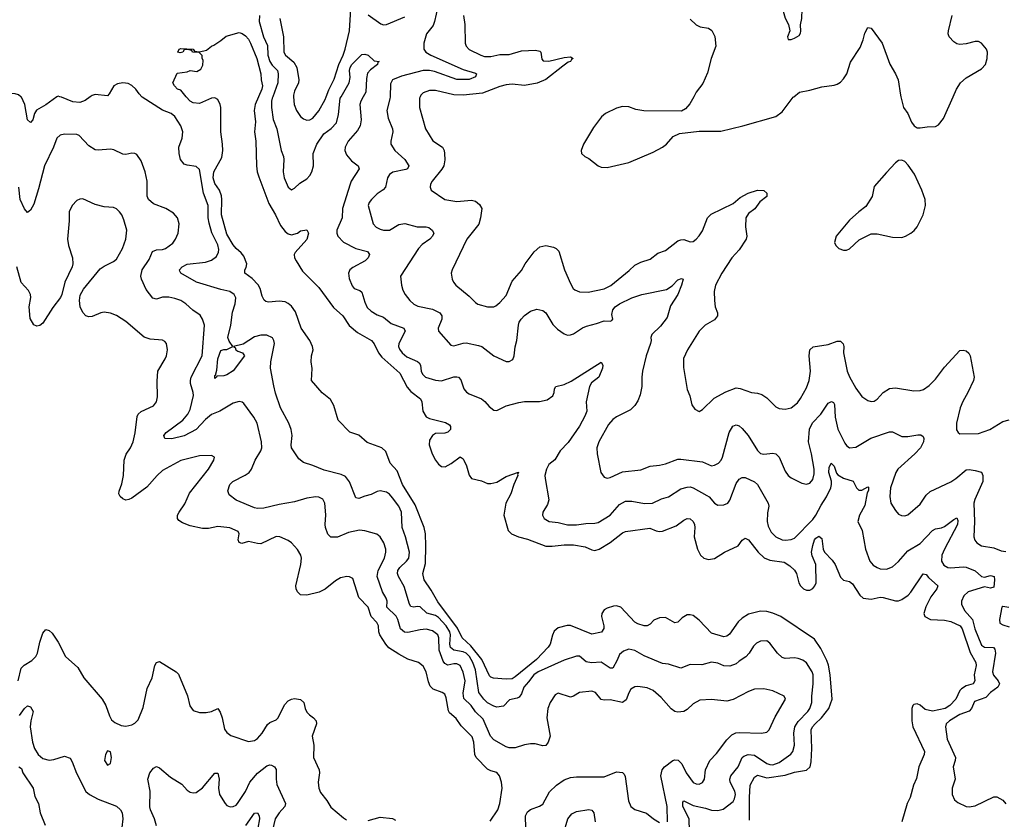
# Model space of a CAD drawing. Header units: inches. Extents: x 2143765 to 2212928, y 878963 to 1017374.
# Tile 116 of 256: x 2201478 to 2207899, y 925287 to 930502. Entities that reach past the tile are written whole.
import ezdxf

# ---------------------------------------------------------------- set-up
doc = ezdxf.new("R2010")
doc.units = ezdxf.units.IN
doc.header["$MEASUREMENT"] = 0
doc.layers.add('C2902', color=7, linetype='Continuous')
doc.layers.add('C2903', color=7, linetype='Continuous')

msp = doc.modelspace()

# ---------------------------------------------------------------- linework, layer by layer
at = {"layer": 'C2902', "color": 5}
for points, elevation in [([(2201721.3, 930000), (2201720.3, 929999.7), (2201650, 929946.3), (2201587.3, 929912.7), (2201574.3, 929890), (2201564.4, 929850), (2201550, 929832), (2201529.9, 929849.9), (2201511.8, 929950), (2201490, 929997.4), (2201486.6, 930000)], 340), ([(2201938.9, 930000), (2201904.7, 929975.3), (2201870, 929963.2), (2201825.5, 929965.5), (2201750, 929996.9), (2201739.6, 930000)], 340), ([(2205847.1, 925210), (2205843.2, 925290), (2205802.8, 925370), (2205801.8, 925398.2), (2205810, 925407.9), (2205870, 925377.2), (2205950, 925360.5), (2205990, 925346.4), (2206030, 925344), (2206066.2, 925353.8), (2206130, 925403.1), (2206138.9, 925421.1), (2206145.4, 925450), (2206142.7, 925470), (2206112.5, 925530), (2206109.9, 925550.1), (2206115.7, 925570), (2206164.1, 925630), (2206190.5, 925689.5), (2206200.6, 925699.4), (2206229.2, 925710.8), (2206270, 925706.3), (2206350, 925650.8), (2206370, 925644.1), (2206390, 925643.5), (2206430, 925657.1), (2206508.1, 925711.9), (2206520.7, 925730), (2206531.5, 925770), (2206527.1, 925850), (2206533.4, 925890), (2206555, 925925), (2206618.3, 925990), (2206631.7, 926010), (2206643.9, 926050), (2206643.7, 926090), (2206653.5, 926170), (2206652.8, 926230), (2206647, 926250), (2206608.5, 926308.5), (2206585.6, 926325.6), (2206555.7, 926335.7), (2206530, 926339.4), (2206470, 926336.8), (2206450, 926342.7), (2206420.4, 926370), (2206370, 926435.6), (2206350, 926451.1), (2206310, 926448.4), (2206284.2, 926435.8), (2206263.5, 926416.5), (2206235.8, 926370), (2206213.8, 926346.2), (2206170, 926318.8), (2206150, 926300.8), (2206110, 926285.8), (2206070, 926288.9), (2206030, 926305), (2205990, 926311.8), (2205926.2, 926293.8), (2205850, 926297.4), (2205790, 926274), (2205710, 926299.1), (2205670, 926304.4), (2205550, 926353.5), (2205490, 926388.1), (2205450, 926395.9), (2205415.8, 926384.2), (2205390, 926362.6), (2205375.3, 926324.7), (2205346.1, 926273.9), (2205330, 926272.4), (2205270, 926312.5), (2205208.1, 926308.1), (2205173.3, 926313.3), (2205130, 926352.2), (2205110, 926352.2), (2205030, 926326), (2204859.7, 926250), (2204830.9, 926230), (2204797.2, 926182.8), (2204767, 926150), (2204750, 926106.3), (2204735.8, 926084.2), (2204722.9, 926077.1), (2204673.1, 926066.9), (2204634.4, 926025.6), (2204590, 926019.4), (2204570, 926025), (2204530, 926046.9), (2204505.4, 926070), (2204473.3, 926113.3), (2204450, 926263.1), (2204433.1, 926310), (2204411.6, 926350), (2204390, 926370.3), (2204370, 926379.9), (2204310, 926391.3), (2204288.6, 926408.6), (2204283.7, 926430), (2204286.8, 926490), (2204283.1, 926510), (2204258.7, 926550), (2204210, 926603.7), (2204190, 926616.9), (2204132.5, 926632.5), (2204090, 926673.8), (2204070, 926675.7), (2204049, 926670), (2204030, 926675.1), (2204020.3, 926690), (2203986.5, 926806.5), (2203947.7, 926870), (2203941.1, 926890), (2203944.5, 926910), (2203957, 926930), (2204001.5, 926970), (2204015.9, 926990), (2204019.9, 927030), (2203993.8, 927130), (2203972.3, 927190), (2203969.2, 927290), (2203949.9, 927330), (2203910, 927382.8), (2203890, 927406.8), (2203870, 927421.1), (2203830, 927429.8), (2203810, 927426.2), (2203770, 927406), (2203730, 927395.6), (2203690, 927378.9), (2203670, 927384.5), (2203629, 927489), (2203602, 927522), (2203575.4, 927535.4), (2203464.4, 927564.4), (2203390, 927595.4), (2203330, 927613.6), (2203298.9, 927638.9), (2203262.9, 927690), (2203251.6, 927710), (2203249.2, 927729.2), (2203255, 927790), (2203249.8, 927830), (2203233.8, 927870), (2203178.5, 927970), (2203146.2, 928066.2), (2203135, 928115), (2203114.9, 928230), (2203116.5, 928270), (2203139.1, 928390), (2203136.3, 928410), (2203127, 928427), (2203090, 928444), (2203050, 928444.5), (2203010, 928433), (2202934.7, 928385.3), (2202872, 928370), (2202883.5, 928363.5), (2202887.7, 928350), (2202900.5, 928340.5), (2202930.4, 928330), (2202944.5, 928310), (2202870, 928212), (2202830, 928186.6), (2202810, 928179), (2202763.6, 928176.4), (2202762, 928170), (2202750, 928162), (2202750, 928182), (2202756.4, 928183.6), (2202764, 928216), (2202770, 928290.6), (2202790, 928344), (2202810, 928351), (2202830, 928350.2), (2202869.2, 928370), (2202845, 928405), (2202834.9, 928430), (2202855.1, 928510), (2202865.9, 928594.1), (2202883.7, 928650), (2202887.2, 928687.2), (2202877.6, 928710), (2202848.9, 928728.9), (2202790, 928741.8), (2202630.5, 928790.5), (2202529.4, 928850), (2202522.6, 928862.6), (2202520.5, 928870), (2202538.3, 928890), (2202570, 928906.8), (2202690, 928921.3), (2202730, 928933.4), (2202762.2, 928957.8), (2202774.9, 928985.1), (2202776.1, 929003.9), (2202770, 929033.6), (2202731.5, 929111.5), (2202714.7, 929174.7), (2202706.9, 929210), (2202707.7, 929290), (2202676.5, 929370), (2202650, 929525.2), (2202630, 929545.6), (2202570, 929553.6), (2202550, 929560.7), (2202528, 929590), (2202517.4, 929630), (2202517.3, 929670), (2202537.7, 929730), (2202541.5, 929770), (2202529.8, 929810), (2202490, 929871.6), (2202467, 929890), (2202410, 929912.7), (2202277.8, 929997.8), (2202275.6, 930000)], 340), ([(2206237.6, 925282.4), (2206237.1, 925430), (2206242.2, 925510), (2206270, 925561.4), (2206290, 925574.1), (2206350, 925557.8), (2206470, 925574.4), (2206530, 925594.8), (2206610, 925608.3), (2206632.3, 925630), (2206638.9, 925661.1), (2206644.4, 925750), (2206640.4, 925870), (2206648.9, 925890), (2206665, 925910), (2206706.9, 925950), (2206755.9, 926010), (2206777.4, 926070), (2206763.2, 926230), (2206752.8, 926292.8), (2206742.7, 926322.7), (2206701.9, 926401.9), (2206662.3, 926462.3), (2206441.7, 926610), (2206390, 926632.4), (2206350, 926642), (2206310, 926644.4), (2206230, 926624.1), (2206190, 926598.9), (2206164.2, 926575.8), (2206106.1, 926493.9), (2206090, 926480.9), (2206070, 926478.2), (2205990, 926502.2), (2205910, 926586.8), (2205870, 926615.9), (2205850, 926621.2), (2205830, 926619.8), (2205797.8, 926602.2), (2205770, 926574), (2205750.4, 926569.6), (2205690, 926604.4), (2205650, 926602), (2205614.1, 926585.9), (2205590, 926560.9), (2205571, 926550), (2205550, 926549.6), (2205510, 926561.1), (2205490, 926574), (2205399.5, 926670), (2205370, 926679.7), (2205350, 926676.3), (2205310, 926664.7), (2205290, 926653.6), (2205274.9, 926630), (2205272.4, 926610), (2205287.6, 926550), (2205287.3, 926532.7), (2205272.5, 926507.5), (2205210, 926495.5), (2205070, 926551.3), (2205049, 926551), (2204990, 926535.8), (2204964.8, 926515.2), (2204952.7, 926487.3), (2204938.6, 926430), (2204924.9, 926410), (2204848, 926330), (2204710, 926216.8), (2204690, 926204.5), (2204650, 926201.5), (2204568, 926208), (2204550, 926214.5), (2204543, 926223), (2204493.1, 926330), (2204419.3, 926419.3), (2204362.8, 926470), (2204333, 926533), (2204205.1, 926705.1), (2204161.9, 926781.9), (2204116.2, 926850), (2204108.1, 926890), (2204124.6, 926955.4), (2204127.2, 927070), (2204124.3, 927150), (2204117.1, 927190), (2204058, 927338), (2203975.3, 927470), (2203939.6, 927559.6), (2203893.3, 927610), (2203867, 927687), (2203839.3, 927710), (2203744.3, 927744.3), (2203690, 927792.4), (2203631.2, 927811.2), (2203556, 927890), (2203526.8, 927986.8), (2203504.5, 928024.5), (2203450, 928069.4), (2203380.5, 928150), (2203386.3, 928226.3), (2203378.4, 928270), (2203381.6, 928310), (2203391.6, 928350), (2203388.2, 928370), (2203370.7, 928410), (2203315, 928490), (2203276.6, 928596.6), (2203250, 928633.6), (2203230, 928651.7), (2203210, 928661.6), (2203170, 928666.6), (2203100.4, 928660.4), (2203084, 928664), (2203072.4, 928672.4), (2203059.3, 928699.3), (2203046.1, 928750), (2203033.4, 928773.4), (2202994.5, 928814.5), (2202946.6, 928850), (2202945.6, 928870), (2202955, 928885), (2202959.8, 928910), (2202939.5, 928959.5), (2202922.7, 928982.7), (2202889.9, 929010), (2202870, 929033.8), (2202830, 929104.2), (2202793.7, 929230), (2202796.7, 929330), (2202793.7, 929353.7), (2202780.8, 929390), (2202750, 929433.3), (2202740.7, 929470), (2202745.3, 929510), (2202795.7, 929604.3), (2202802.8, 929650), (2202801.6, 929690), (2202789.8, 929770), (2202789.5, 929929.5), (2202786, 929950), (2202770, 929982), (2202750, 929993.2), (2202730, 929989.4), (2202650, 929955.6), (2202610, 929959.7), (2202589.7, 929970), (2202564.8, 930000)], 320), ([(2203035.7, 930000), (2203014.7, 929950), (2203007.2, 929910), (2203015.9, 929835.9), (2203009.1, 929770), (2203019.2, 929710), (2203023.2, 929550), (2203028.1, 929510), (2203038, 929478), (2203102.6, 929302.5), (2203146, 929230), (2203179.9, 929159.9), (2203210, 929121.1), (2203230, 929106), (2203250, 929098.4), (2203289.7, 929110.4), (2203310, 929126), (2203350, 929131), (2203360.7, 929110), (2203350, 929069.2), (2203275.1, 928984.9), (2203269, 928970), (2203271.2, 928950), (2203280.6, 928930), (2203322.5, 928862.5), (2203430, 928756.2), (2203524.9, 928624.9), (2203585.8, 928570), (2203627.7, 928507.7), (2203681.5, 928461.5), (2203773.1, 928410), (2203790, 928388.5), (2203819.1, 928330), (2203840.8, 928300.8), (2203957.6, 928197.6), (2204006.2, 928106.2), (2204030, 928078.3), (2204091.2, 928030), (2204100.2, 928010), (2204106.7, 927950), (2204130, 927912.7), (2204150, 927901.1), (2204256, 927876), (2204280.5, 927860.5), (2204287.3, 927850), (2204287.3, 927830), (2204270, 927812.7), (2204250, 927806.6), (2204190, 927803.5), (2204170, 927789.7), (2204150, 927760.9), (2204148.9, 927730), (2204168.9, 927670), (2204189.7, 927629.7), (2204210, 927603.6), (2204230, 927589.1), (2204252.9, 927587.1), (2204292.6, 927607.4), (2204350, 927651), (2204370, 927638), (2204374.8, 927630), (2204392.5, 927592.5), (2204410, 927532), (2204424.7, 927510), (2204490, 927494), (2204530, 927477.3), (2204550, 927476.3), (2204590, 927486.7), (2204650, 927522), (2204730.5, 927550.5), (2204724.7, 927535.3), (2204727.3, 927530), (2204701.1, 927470), (2204681.7, 927410), (2204648.8, 927350), (2204634.9, 927270), (2204663.1, 927170), (2204686.4, 927150), (2204730.4, 927130), (2204790, 927114.8), (2204910, 927069.1), (2204950, 927069.1), (2205030, 927078.3), (2205090, 927077.1), (2205165.4, 927065.4), (2205210, 927043.7), (2205230, 927041.3), (2205256.8, 927050), (2205330, 927092.5), (2205410, 927156.1), (2205430, 927164.5), (2205587.1, 927187.1), (2205630, 927168.9), (2205650, 927164.2), (2205670, 927166), (2205759.3, 927200.7), (2205810, 927239.3), (2205830, 927248.2), (2205850, 927248), (2205870, 927230.5), (2205878.7, 927210), (2205881.7, 927190), (2205875.9, 927130), (2205898.2, 927050), (2205919.1, 927010), (2205940.3, 926990), (2205970, 926980.7), (2206010, 926988.9), (2206073.6, 927030), (2206163, 927070), (2206190, 927108.2), (2206210, 927120.3), (2206230, 927108.9), (2206293, 927030), (2206333.3, 926993.3), (2206370, 926977.2), (2206463.6, 926963.6), (2206500.9, 926940.9), (2206531.4, 926911.4), (2206544.8, 926890), (2206560.1, 926830), (2206570, 926809.3), (2206590, 926789.4), (2206610, 926781.7), (2206630, 926781.8), (2206650, 926792.2), (2206664.2, 926810), (2206672.1, 926830), (2206671.2, 926950), (2206645.7, 927005.7), (2206642.2, 927030), (2206650, 927074), (2206662.2, 927110), (2206670, 927121.7), (2206690, 927134.4), (2206710, 927118), (2206719, 927050), (2206726.4, 927030), (2206777.1, 926977.1), (2206796.9, 926950), (2206830, 926866.4), (2206850, 926846), (2206890, 926838), (2206910, 926822.8), (2206957.2, 926750), (2206979.5, 926730), (2207030, 926723.3), (2207090, 926735), (2207110, 926734.5), (2207190, 926713.1), (2207210, 926713.1), (2207230, 926720.5), (2207271.5, 926748.5), (2207290.4, 926769.6), (2207370, 926888.2), (2207390, 926883.1), (2207403.9, 926863.9), (2207466.4, 926810), (2207459.5, 926790), (2207420.9, 926739.1), (2207386.6, 926673.4), (2207373.5, 926630), (2207380.6, 926610), (2207417.1, 926590), (2207510, 926585.6), (2207550, 926578.2), (2207611.3, 926550), (2207624, 926530), (2207675.5, 926375.5), (2207713.7, 926310), (2207715.3, 926290), (2207702.7, 926230), (2207706.2, 926190), (2207696.5, 926170), (2207650, 926156.9), (2207620.7, 926139.3), (2207610, 926127.9), (2207582.6, 926070), (2207544.6, 926030), (2207513.7, 926010), (2207430, 925991.7), (2207384, 926004), (2207350, 926031.1), (2207330, 926041), (2207310, 926036.4), (2207303.3, 926030), (2207297, 926010), (2207296.6, 925930), (2207302.1, 925890), (2207379.2, 925730), (2207376.8, 925710), (2207342.5, 925630), (2207326.9, 925553.1), (2207306, 925510), (2207284.7, 925430), (2207264.7, 925390), (2207230.3, 925270)], 320), ([(2203128.3, 930000), (2203124.6, 929990), (2203119.6, 929970), (2203120.1, 929930), (2203130.8, 929850.8), (2203155.2, 929790), (2203184.1, 929650), (2203199.3, 929610), (2203202, 929590), (2203196.6, 929510), (2203202.7, 929470), (2203230, 929410.4), (2203250, 929392.2), (2203270, 929403.6), (2203304.4, 929435.6), (2203350, 929464.2), (2203370, 929485.4), (2203383, 929510), (2203394.8, 929550), (2203393.1, 929630), (2203417.2, 929690), (2203462.4, 929757.6), (2203510, 929792.3), (2203543.7, 929830), (2203556.7, 929883.3), (2203569.2, 929990), (2203575.1, 930000)], 340), ([(2203264.8, 930000), (2203269.2, 929950), (2203283.2, 929910), (2203310, 929870.4), (2203330, 929854.9), (2203350, 929847.4), (2203370, 929848.9), (2203390, 929860.3), (2203430, 929907), (2203470, 929982), (2203476.9, 930000)], 360), ([(2203719.1, 930000), (2203702, 929970), (2203695.5, 929950), (2203705, 929850), (2203699.5, 929810), (2203681.1, 929778.9), (2203621, 929710), (2203600.5, 929670), (2203598.5, 929650), (2203610, 929621.7), (2203642.3, 929582.3), (2203686.7, 929550), (2203692.9, 929530), (2203640.9, 929450), (2203633.2, 929430), (2203582.9, 929270), (2203582.4, 929210), (2203546.7, 929130), (2203546.7, 929110), (2203554, 929090), (2203590.8, 929050.8), (2203670, 929010.2), (2203747.3, 928990), (2203760.4, 928970), (2203751.7, 928950), (2203730.4, 928930), (2203650, 928886.3), (2203630.4, 928870), (2203622.4, 928850), (2203626.4, 928813.6), (2203646, 928766), (2203659.1, 928750), (2203695.9, 928735.9), (2203710, 928725.5), (2203730, 928659.1), (2203745.1, 928625.1), (2203770, 928600.8), (2203810, 928576.5), (2203850, 928561.5), (2203901.7, 928521.7), (2203984.4, 928490), (2203992, 928470), (2203950.2, 928390), (2203948.4, 928370), (2203954.2, 928354.2), (2203972.6, 928330), (2204002.8, 928302.8), (2204073.1, 928273.1), (2204083.9, 928263.9), (2204092.2, 928250), (2204096.5, 928210), (2204104.7, 928190), (2204123.7, 928170), (2204190, 928150.2), (2204230, 928147.7), (2204310, 928172.2), (2204330, 928173.8), (2204339.1, 928170), (2204354.5, 928154.5), (2204375.5, 928095.5), (2204392.2, 928072.2), (2204410, 928061.1), (2204490.1, 928030.1), (2204511.9, 928011.9), (2204539.3, 927979.3), (2204570, 927955.5), (2204590, 927953), (2204650, 927984.4), (2204733.8, 928006.2), (2204770, 928012.8), (2204868.5, 928011.5), (2204918, 928022), (2204954.5, 928050), (2204963.6, 928070), (2204966.2, 928093.8), (2204975.3, 928110), (2205030, 928123.8), (2205075.6, 928144.4), (2205270, 928267.7), (2205280.3, 928250), (2205278.5, 928230), (2205254.5, 928170), (2205206.8, 928133.2), (2205194.9, 928110), (2205173.2, 928010), (2205177.1, 927950), (2205164.4, 927915.6), (2205128.4, 927851.6), (2205055.2, 927744.8), (2205003.5, 927690), (2204967.9, 927632.1), (2204930, 927600.9), (2204913.2, 927570), (2204903.9, 927530), (2204905.2, 927510), (2204928.9, 927370), (2204919.7, 927340.3), (2204890.5, 927290), (2204888.7, 927270), (2204899.1, 927250), (2204931.3, 927230), (2204990, 927223.2), (2205050, 927208.4), (2205110, 927208.4), (2205170, 927216.9), (2205230, 927217.8), (2205250, 927223.1), (2205328, 927270), (2205390, 927340.3), (2205430, 927361.1), (2205470, 927361.5), (2205552.8, 927347.2), (2205604, 927350), (2205662.7, 927377.3), (2205710, 927390.3), (2205790, 927442.9), (2205830, 927454), (2205850, 927454.8), (2205870, 927449.3), (2205959.8, 927399.8), (2205974.6, 927390), (2206010, 927348.8), (2206030, 927336), (2206070, 927337.3), (2206095.8, 927350), (2206110, 927368.4), (2206150, 927476.4), (2206170, 927505.7), (2206190, 927516.9), (2206210, 927515.6), (2206269.2, 927489.2), (2206290, 927470.4), (2206359.6, 927350), (2206363.1, 927330), (2206355, 927285), (2206353.4, 927230), (2206359.5, 927199.5), (2206379.8, 927159.8), (2206410, 927130.3), (2206450, 927110.2), (2206472.7, 927107.3), (2206508.7, 927111.3), (2206530, 927120.3), (2206650, 927242.5), (2206670.9, 927270), (2206704.8, 927335.2), (2206740.2, 927390), (2206767.1, 927450), (2206771.4, 927470), (2206771.5, 927491.5), (2206754.9, 927550), (2206758.1, 927581.9), (2206770, 927610.2), (2206790, 927590.3), (2206804.6, 927544.6), (2206813.6, 927533.6), (2206850, 927512.9), (2206913.6, 927493.6), (2206935.8, 927450), (2206950, 927434.4), (2206970, 927433.7), (2207010, 927454.9), (2207012.6, 927452.6), (2207012.5, 927432.5), (2207004.4, 927415.6), (2206990, 927334), (2206954, 927270), (2206944, 927230), (2206972.9, 927170), (2206994, 927050), (2207022.4, 926970), (2207043.8, 926943.8), (2207069.3, 926929.3), (2207090, 926920.8), (2207130, 926917.8), (2207170, 926932.8), (2207210, 926967.9), (2207270, 927039), (2207350, 927085.9), (2207430, 927170.3), (2207450, 927182.3), (2207490, 927189.2), (2207510, 927197.8), (2207570, 927242.9), (2207590, 927252.8), (2207597, 927237), (2207594.9, 927210), (2207508.5, 927048.5), (2207492.1, 927010), (2207489.4, 926970), (2207504, 926943.9), (2207530, 926930.2), (2207550, 926927.9), (2207630, 926934.8), (2207650, 926931.8), (2207708.5, 926908.5), (2207751.4, 926871.4), (2207770, 926866), (2207810, 926876.4), (2207834, 926870), (2207836.1, 926850), (2207830, 926800.4), (2207810, 926795.8), (2207770, 926804.2), (2207663.7, 926770), (2207634.3, 926745.7), (2207620.2, 926710), (2207620.2, 926690), (2207639, 926650), (2207692.8, 926590), (2207707.1, 926530), (2207750, 926422.7), (2207770.1, 926410.1), (2207828.7, 926408.7), (2207837.8, 926397.8), (2207840.7, 926370), (2207822.8, 926250), (2207827.8, 926227.8), (2207858.6, 926190), (2207867.1, 926170), (2207856.1, 926150), (2207810, 926114.5), (2207779.2, 926080.8), (2207705.4, 926054.6), (2207686.2, 926010), (2207670, 925993.2), (2207610, 925971.2), (2207541.1, 925930), (2207520.2, 925910), (2207514.9, 925890), (2207525.5, 925810), (2207580.3, 925690), (2207579.5, 925670), (2207565.2, 925630), (2207577.8, 925550), (2207560.2, 925490), (2207559.5, 925450), (2207574.9, 925414.9), (2207596.5, 925396.5), (2207650, 925370.3), (2207670, 925367.8), (2207710, 925374.9), (2207830, 925434.3), (2207850, 925432.9), (2207890, 925413.1), (2207908.9, 925388.9)], 340), ([(2203893.3, 930000), (2203893, 929987), (2203872.4, 929910), (2203880.7, 929860.7), (2203910.3, 929789.7), (2203912.6, 929770), (2203898.9, 929710), (2203898.7, 929690), (2203924.6, 929650), (2203988.9, 929590), (2204016.5, 929550), (2204008.4, 929530), (2203995.8, 929524.2), (2203912.8, 929507.2), (2203890, 929492.2), (2203876.5, 929470), (2203863.1, 929410), (2203848.3, 929391.7), (2203810, 929366.6), (2203772, 929330), (2203757.4, 929310), (2203750.3, 929290), (2203783.7, 929170), (2203803, 929150), (2203830, 929135.3), (2203850, 929129.3), (2203890, 929130.2), (2203950, 929166.5), (2203990, 929173.5), (2204070, 929152), (2204130, 929151.3), (2204146.5, 929146.5), (2204168.2, 929130), (2204178, 929110), (2204170.5, 929090), (2204152.4, 929070), (2204103.4, 929036.7), (2204078.5, 929010), (2203962, 928830), (2203967.4, 928770), (2203977.3, 928737.3), (2203992, 928710), (2204023.1, 928670), (2204047.6, 928647.6), (2204073.8, 928633.8), (2204170, 928613.7), (2204218.5, 928590), (2204231, 928570), (2204230.2, 928550), (2204207.7, 928490), (2204210.3, 928470.3), (2204290, 928379.5), (2204310, 928374.6), (2204370, 928392.9), (2204390, 928394.6), (2204470, 928378), (2204492.7, 928370), (2204570, 928310.4), (2204650, 928273), (2204670, 928273), (2204693.7, 928286.3), (2204702.4, 928310), (2204709.7, 928369.7), (2204721.4, 928410), (2204730.7, 928509.3), (2204736.5, 928530), (2204747.8, 928550), (2204770, 928572.8), (2204810, 928601.7), (2204850, 928614), (2204890, 928604.9), (2204910.3, 928590), (2204955.1, 928515.1), (2204984.6, 928484.6), (2205030, 928452.8), (2205050, 928445.8), (2205070, 928446), (2205090, 928452.4), (2205148.3, 928491.7), (2205175.5, 928504.5), (2205239.9, 928520.1), (2205290, 928539), (2205330, 928535.8), (2205340.2, 928539.8), (2205345.6, 928550), (2205340.2, 928580.2), (2205345.4, 928610), (2205361.9, 928630), (2205389.1, 928650), (2205470, 928689.1), (2205535.1, 928710), (2205697.3, 928742.7), (2205734.2, 928765.8), (2205770, 928804.9), (2205794.9, 928814.9), (2205804.7, 928810), (2205794.6, 928770), (2205771, 928710), (2205723.2, 928636.8), (2205701, 928559), (2205656.3, 928503.7), (2205599.6, 928450), (2205593.8, 928430), (2205595.6, 928410), (2205591.1, 928390), (2205564.5, 928310), (2205540.2, 928210), (2205535.2, 928170), (2205536.1, 928110), (2205525.1, 928054.9), (2205510, 928016), (2205490, 927985.6), (2205462, 927958), (2205370, 927911.6), (2205346.1, 927893.9), (2205318.8, 927861.2), (2205254.6, 927750), (2205242.6, 927710), (2205243.8, 927670), (2205268.9, 927548.9), (2205290, 927519.1), (2205310, 927513), (2205330, 927515.8), (2205410, 927552.4), (2205530, 927566.7), (2205590, 927590.2), (2205650, 927595.9), (2205690, 927605.6), (2205770, 927635.6), (2205790, 927637.1), (2205930, 927618.6), (2205990, 927593.4), (2206010, 927596.5), (2206035.6, 927610), (2206052.6, 927630), (2206061.7, 927650), (2206104.8, 927810), (2206128, 927852), (2206150, 927859.6), (2206170, 927852.6), (2206190, 927835.6), (2206229.2, 927790), (2206290, 927691.5), (2206300.7, 927680.7), (2206310, 927673.4), (2206330, 927669.3), (2206390, 927674.2), (2206410.2, 927670.2), (2206431.3, 927650), (2206470, 927558), (2206490, 927530.4), (2206510, 927514.9), (2206578.7, 927478.7), (2206610, 927472), (2206630, 927480.3), (2206650, 927503.8), (2206659.3, 927540.7), (2206658.9, 927570), (2206642.2, 927670), (2206621.5, 927750), (2206628, 927832), (2206647.8, 927872.2), (2206703.5, 927930), (2206750, 928000.5), (2206772.7, 928012.8), (2206785.3, 928005.3), (2206792.8, 927992.8), (2206795.5, 927910), (2206812.6, 927832.6), (2206860, 927740), (2206870, 927724.9), (2206890, 927709.1), (2206930, 927714), (2207027.9, 927772.1), (2207150, 927814.4), (2207170, 927813.4), (2207230, 927784.6), (2207270, 927783.2), (2207334.9, 927794.9), (2207353.9, 927793.9), (2207370, 927782.8), (2207375.3, 927770), (2207371.6, 927750), (2207352.2, 927710), (2207314.7, 927670), (2207204.4, 927570), (2207190.9, 927550), (2207156, 927450), (2207152.1, 927392.1), (2207160.2, 927350), (2207190, 927300.4), (2207210, 927278.4), (2207228.9, 927268.9), (2207250, 927266.7), (2207270, 927272.2), (2207350, 927342.6), (2207390, 927400.3), (2207414.8, 927425.2), (2207550, 927489.2), (2207582.6, 927510), (2207650, 927566), (2207670, 927568.9), (2207710, 927563.1), (2207750.2, 927550.2), (2207759.6, 927530), (2207758.9, 927490), (2207706.4, 927373.6), (2207700.9, 927350), (2207704.2, 927230), (2207699.5, 927130), (2207707.2, 927107.2), (2207720.5, 927090), (2207750.8, 927070), (2207830, 927057.3), (2207879.2, 927039.2), (2207910, 927033.8)], 360), ([(2204090, 930000), (2204085.5, 929990), (2204084.7, 929930), (2204125.5, 929790), (2204173.2, 929713.2), (2204234.9, 929670), (2204245.4, 929650), (2204248.4, 929630), (2204251.3, 929588.7), (2204245.2, 929550), (2204232.2, 929527.8), (2204168.7, 929450), (2204158.4, 929430), (2204154.9, 929410), (2204162, 929390), (2204250, 929328.9), (2204330, 929316.2), (2204424.7, 929324.7), (2204450, 929319), (2204477.6, 929297.6), (2204491.2, 929270), (2204484.2, 929210), (2204471.8, 929168.2), (2204394, 929070), (2204299.3, 928870), (2204293, 928850), (2204298.4, 928810), (2204306.4, 928790), (2204321.6, 928770), (2204410, 928699.5), (2204450, 928658.4), (2204466.9, 928646.9), (2204530, 928630.3), (2204569.7, 928630.3), (2204584.2, 928635.8), (2204610, 928657.1), (2204650, 928703), (2204690, 928796.4), (2204750, 928867), (2204775.6, 928910), (2204832.5, 928987.5), (2204870, 929020.3), (2204910, 929028.9), (2204959.1, 929019.1), (2204976.4, 929010), (2204993.3, 928993.3), (2205030.1, 928870.1), (2205070, 928782), (2205087.2, 928750), (2205099.4, 928739.4), (2205130, 928727.2), (2205185.2, 928725.3), (2205290, 928746), (2205332.4, 928767.6), (2205453.9, 928866.1), (2205490, 928901.5), (2205530, 928921.5), (2205590, 928941.3), (2205640, 928980), (2205690, 928997.3), (2205770, 929060.2), (2205790, 929067.1), (2205810, 929067.6), (2205850, 929053.1), (2205870, 929056.5), (2205889.6, 929070), (2205910, 929091.8), (2205930, 929124.9), (2205963.9, 929210), (2205987.1, 929232.9), (2206130, 929304.5), (2206176.9, 929343.1), (2206229.9, 929370.1), (2206290, 929389.5), (2206330, 929388.6), (2206350.6, 929370), (2206350.1, 929349.9), (2206305.4, 929314.6), (2206271.4, 929268.6), (2206230, 929238.2), (2206213.2, 929210), (2206211.2, 929151.2), (2206220.7, 929090), (2206216.5, 929070), (2206170, 929000.4), (2206121.8, 928950), (2206056.1, 928850), (2206016.4, 928770), (2206007.4, 928730), (2206010.3, 928670), (2206014, 928630), (2206028.4, 928590), (2206028.4, 928570), (2206010, 928545.4), (2205948.5, 928510), (2205910, 928471.6), (2205832.2, 928350), (2205807.8, 928292.2), (2205806.6, 928233.4), (2205830.4, 928090), (2205847.7, 928050), (2205862, 927990), (2205882, 927962), (2205910, 927947.3), (2205930, 927959.1), (2206006.5, 928033.5), (2206084.2, 928075.8), (2206150, 928100.3), (2206177, 928097), (2206250, 928070.3), (2206290, 928065.5), (2206316.9, 928056.9), (2206350, 928037), (2206410, 927978), (2206430, 927966.4), (2206470, 927961.3), (2206510, 927970.4), (2206550, 928004.4), (2206570, 928032.7), (2206610, 928101.6), (2206627.1, 928150), (2206635.8, 928210), (2206627.2, 928310), (2206631.5, 928350), (2206652.3, 928367.8), (2206750, 928383.6), (2206810, 928405.7), (2206830, 928406.4), (2206848.8, 928388.8), (2206852.7, 928370), (2206851.3, 928330), (2206875, 928210), (2206890, 928172.7), (2206930, 928098.4), (2206970, 928043.7), (2207010, 928018.7), (2207030, 928012), (2207050, 928014.9), (2207070, 928027.2), (2207109.2, 928070.8), (2207150, 928097.2), (2207190, 928101.8), (2207310, 928081.5), (2207350, 928082.8), (2207372, 928090), (2207410, 928116), (2207450, 928156.9), (2207510, 928237), (2207610, 928345.5), (2207630, 928348), (2207650, 928342), (2207666.9, 928326.9), (2207677.1, 928310), (2207702, 928170), (2207698, 928150), (2207662.4, 928070), (2207628.2, 928011.8), (2207611.2, 927970), (2207586.5, 927870), (2207587.3, 927827.3), (2207597.3, 927810), (2207610, 927800.5), (2207730, 927804.5), (2207805.1, 927830), (2207890, 927881.5), (2207930, 927892.2)], 380), ([(2205873.8, 930000), (2205847.4, 929952.6), (2205819.9, 929920.1), (2205794.2, 929905.8), (2205547.7, 929907.7), (2205496.6, 929916.6), (2205450, 929933.3), (2205410, 929936.9), (2205370, 929925.6), (2205299.1, 929890), (2205271.5, 929868.4), (2205221.1, 929798.9), (2205155.5, 929690), (2205138.8, 929650), (2205141, 929630), (2205164.7, 929610), (2205190, 929598), (2205250, 929548.4), (2205270, 929540.4), (2205310, 929538.4), (2205450, 929570.4), (2205610, 929638.4), (2205670, 929670.6), (2205696, 929690), (2205740.1, 929739.9), (2205781, 929759), (2205910, 929775.3), (2206050, 929774.9), (2206194, 929810), (2206410, 929871.8), (2206450, 929902), (2206522.6, 929997.4), (2206526, 930000)], 420), ([(2207224.2, 930000), (2207242.8, 929930), (2207270, 929891.3), (2207294, 929834), (2207310.9, 929810.9), (2207330, 929798), (2207350, 929796), (2207396.5, 929803.5), (2207450, 929804.9), (2207470, 929817.3), (2207501.7, 929858.3), (2207565.2, 930000)], 420), ([(2205703.7, 925270), (2205701.4, 925370), (2205658.5, 925570), (2205667.9, 925610), (2205682.8, 925630), (2205738.3, 925670), (2205750, 925674.6), (2205772.1, 925672.1), (2205795.3, 925650), (2205823.8, 925590), (2205870, 925528.4), (2205890, 925517.6), (2205910, 925515.8), (2205932, 925528), (2205944.2, 925550), (2205950.9, 925610), (2205978.9, 925670), (2206022.9, 925717.1), (2206090, 925806.5), (2206122.5, 925837.5), (2206149.2, 925850.8), (2206170, 925854.2), (2206315.3, 925850), (2206350, 925856.5), (2206366.6, 925870), (2206403.9, 925956.1), (2206473, 926070), (2206463.7, 926090), (2206390, 926125.1), (2206330, 926137.7), (2206270, 926135.6), (2206230, 926120.4), (2206130, 926068), (2206090, 926058), (2205990, 926069.6), (2205914.7, 926065.3), (2205870, 926040.9), (2205830, 926003.5), (2205810, 925990.8), (2205770, 925985), (2205750, 925990.8), (2205726.9, 926006.9), (2205662.3, 926082.3), (2205610, 926127.2), (2205570, 926143.9), (2205510, 926154), (2205489.2, 926150.8), (2205464.6, 926135.4), (2205450, 926112), (2205432.5, 926067.5), (2205410, 926049.8), (2205330, 926066), (2205290, 926064.4), (2205270, 926069.7), (2205234, 926114), (2205210, 926124), (2205130, 926113.3), (2205090, 926089.7), (2205070, 926083.1), (2204990.5, 926109.5), (2204970, 926099.5), (2204938.4, 926050), (2204922, 926010), (2204917, 925950), (2204937.3, 925830), (2204924, 925790), (2204910, 925769.4), (2204890, 925767.3), (2204839.2, 925779.2), (2204810, 925780.4), (2204770, 925773.3), (2204710, 925753.3), (2204670, 925753.2), (2204650, 925759.8), (2204570, 925806), (2204549.4, 925829.5), (2204500.1, 925940.1), (2204450, 925988.3), (2204422.8, 926030), (2204375.8, 926075.8), (2204371.4, 926110), (2204383.8, 926190), (2204370, 926247.8), (2204350, 926289.8), (2204330, 926301.3), (2204310, 926301.6), (2204270, 926293), (2204250, 926303.1), (2204239.4, 926319.3), (2204213.3, 926390), (2204211.4, 926470), (2204204.2, 926490), (2204170, 926516.8), (2204130, 926527.9), (2204090, 926523.6), (2204010, 926505), (2203987.5, 926507.5), (2203962.2, 926530), (2203944.6, 926590), (2203933.2, 926613.2), (2203872.9, 926670), (2203874.3, 926710), (2203869.3, 926729.3), (2203843.7, 926770), (2203809.4, 926870), (2203816.6, 926910), (2203856.8, 926990), (2203866.6, 927030), (2203865.7, 927050), (2203853.2, 927090), (2203829.2, 927129.2), (2203806.3, 927146.3), (2203729.2, 927169.2), (2203693.8, 927173.8), (2203622.7, 927157.3), (2203550, 927127.9), (2203507.4, 927127.4), (2203487.7, 927147.7), (2203472.9, 927190), (2203469.8, 927210), (2203474.1, 927274.1), (2203467.8, 927350), (2203455.1, 927375), (2203430, 927387.8), (2203409.6, 927389.6), (2203350, 927382.6), (2203270, 927357.4), (2203170, 927341), (2203070, 927317.2), (2203030, 927313.5), (2203010, 927318), (2202889.2, 927369.2), (2202843.7, 927403.7), (2202835.8, 927430), (2202849.7, 927470), (2202868.2, 927490), (2202949.3, 927530.7), (2202974.6, 927550), (2202990, 927570.4), (2203013.3, 927630), (2203050.8, 927690), (2203057.8, 927710), (2203056.1, 927750), (2203026.4, 927870), (2203006, 927910), (2202939.8, 927999.8), (2202930, 928007.8), (2202910, 928011.3), (2202870, 928002), (2202783.1, 927950), (2202730, 927926.5), (2202690, 927895.4), (2202630, 927829.2), (2202551.9, 927788.1), (2202470, 927769.5), (2202425.1, 927770), (2202419.4, 927790), (2202434.5, 927810), (2202542.9, 927890), (2202574.7, 927930), (2202590, 927960.3), (2202611.5, 928051.5), (2202610.7, 928070), (2202592.3, 928130), (2202593, 928150), (2202597.5, 928170), (2202668.7, 928310), (2202684.2, 928510), (2202671.1, 928550), (2202654.4, 928574.4), (2202608, 928607.9), (2202562.6, 928650), (2202530, 928669.8), (2202490, 928684.4), (2202450, 928692.4), (2202410, 928691.6), (2202370, 928680.3), (2202346.1, 928686.2), (2202302.6, 928742.6), (2202273.4, 928810), (2202268.2, 928830), (2202276.5, 928870), (2202321.9, 928938.1), (2202345.1, 928990), (2202370, 929001.3), (2202410, 929003.9), (2202429.8, 929010.2), (2202476.2, 929043.8), (2202494, 929070), (2202511, 929110), (2202518.3, 929170), (2202508.2, 929210), (2202480.5, 929240.5), (2202430.7, 929270.7), (2202350, 929300.9), (2202319.1, 929330), (2202310.8, 929350.8), (2202309.8, 929450), (2202296.4, 929510), (2202270, 929581.2), (2202242, 929622), (2202230, 929629.3), (2202210, 929632.7), (2202170, 929623.7), (2202150, 929625.1), (2202092.5, 929652.5), (2202070, 929658), (2201991.1, 929651.1), (2201970, 929654.3), (2201930, 929679.7), (2201866.9, 929746.9), (2201850, 929752.8), (2201770, 929755.3), (2201742, 929750), (2201721.1, 929730), (2201699.6, 929670), (2201639.6, 929550), (2201601.1, 929398.9), (2201570, 929299), (2201550, 929259), (2201530, 929245.2), (2201510, 929269.3), (2201482, 929330), (2201472.3, 929410)], 360), ([(2204545.5, 925274.5), (2204596.4, 925350), (2204609.8, 925390), (2204625.6, 925490), (2204621.3, 925530), (2204607.8, 925570), (2204590, 925593.3), (2204550, 925603.6), (2204530, 925615.1), (2204455, 925690), (2204445.7, 925710), (2204440.2, 925790), (2204430, 925824.2), (2204357.7, 925897.7), (2204323.9, 925943.9), (2204281.6, 925981.6), (2204275, 925995), (2204260.2, 926080.2), (2204250, 926103.5), (2204234.3, 926114.3), (2204175.7, 926135.7), (2204155.4, 926155.4), (2204143.5, 926183.5), (2204129.9, 926249.9), (2204110, 926286.3), (2204079.3, 926310), (2204010, 926332.2), (2203950, 926364.6), (2203886.5, 926406.5), (2203866.6, 926430), (2203827.1, 926490), (2203820.4, 926510), (2203817.7, 926550), (2203808.3, 926570), (2203771.4, 926610), (2203751.6, 926671.6), (2203690, 926733.6), (2203650, 926857.2), (2203630, 926869.3), (2203611.6, 926871.6), (2203570, 926862.4), (2203537.1, 926842.9), (2203470, 926787.6), (2203431.5, 926768.5), (2203350, 926749.7), (2203310, 926751.6), (2203289.6, 926770), (2203280.5, 926790), (2203279.1, 926810), (2203312.3, 926950), (2203315.4, 926990), (2203311.1, 927010), (2203290, 927047.6), (2203250.9, 927090.9), (2203230, 927105.6), (2203174, 927130), (2203150, 927132.1), (2203050, 927084.5), (2203030, 927085), (2202970, 927099.7), (2202926.7, 927086.7), (2202910, 927093.2), (2202904, 927110), (2202909.4, 927150), (2202903.7, 927163.7), (2202847.8, 927187.8), (2202770, 927196.4), (2202710, 927184.5), (2202670, 927184.5), (2202590, 927200.9), (2202540.4, 927220.4), (2202516.8, 927236.8), (2202508.3, 927250), (2202508.6, 927270), (2202517.6, 927290), (2202555.4, 927344.6), (2202585.2, 927414.8), (2202709.6, 927570), (2202744, 927630), (2202748, 927650), (2202730, 927659), (2202650, 927656.9), (2202530, 927628), (2202410, 927561.1), (2202376, 927530), (2202307.3, 927452.7), (2202210, 927382.2), (2202190, 927372.8), (2202170, 927369.7), (2202150, 927377.6), (2202132.6, 927392.6), (2202125.4, 927410), (2202126.9, 927426.9), (2202145, 927475), (2202156.4, 927530), (2202158.7, 927630), (2202172.2, 927667.8), (2202200.3, 927710), (2202217.8, 927750), (2202231.7, 927808.3), (2202244.7, 927915.3), (2202251.3, 927930), (2202270, 927947.2), (2202350, 927983.1), (2202371.3, 928010), (2202378, 928042), (2202374.6, 928145.4), (2202379.7, 928210), (2202427.6, 928290), (2202435.6, 928310), (2202442, 928350), (2202436, 928390), (2202424.1, 928404.1), (2202410, 928412.3), (2202330, 928418.7), (2202290, 928431.5), (2202170, 928533.3), (2202110, 928572.8), (2202070, 928589.2), (2202030, 928594.5), (2202007.3, 928590), (2201950, 928567.3), (2201930, 928565.1), (2201910, 928571.8), (2201890, 928591.8), (2201872.4, 928630), (2201868.8, 928670), (2201873.8, 928706.2), (2201894.5, 928745.5), (2202003.6, 928876.4), (2202030, 928895.3), (2202090, 928925.3), (2202110, 928941.3), (2202149.8, 929010), (2202170, 929070.8), (2202176.2, 929130), (2202158, 929198), (2202144, 929230), (2202129.6, 929250), (2202110, 929267.8), (2202090, 929276.3), (2202030, 929281.1), (2201970, 929296.4), (2201890, 929333.6), (2201870, 929331.6), (2201850, 929322.4), (2201819.6, 929290), (2201801.1, 929250), (2201801.1, 929190), (2201790.3, 929070), (2201796, 929030), (2201822.3, 928950), (2201825.2, 928910), (2201820.8, 928890), (2201773.8, 928790), (2201754, 928710), (2201743.7, 928690), (2201694.9, 928625.1), (2201630, 928522), (2201610, 928508.7), (2201590, 928504), (2201570, 928513.2), (2201547.5, 928552.5), (2201539.7, 928630), (2201551.5, 928690), (2201549.6, 928710), (2201535.6, 928735.6), (2201487.9, 928787.9), (2201459.8, 928890)], 380), ([(2207928, 926668), (2207890, 926674.7), (2207882, 926670), (2207868.4, 926590), (2207870, 926567.3), (2207890, 926554.9), (2207930, 926542.6)], 360), ([(2201468.2, 926190), (2201487.7, 926272.3), (2201506.7, 926293.3), (2201557.8, 926322.2), (2201583.4, 926350), (2201594.1, 926370), (2201610, 926442), (2201630, 926502), (2201650, 926524.4), (2201670, 926519.3), (2201690, 926500.7), (2201730, 926442.8), (2201777.3, 926350), (2201857.2, 926277.2), (2201895.8, 926210), (2202016.3, 926070), (2202040.2, 926030), (2202063.1, 925963.1), (2202077, 925937), (2202098, 925918), (2202139.3, 925899.3), (2202170, 925894.9), (2202210, 925904.2), (2202230, 925915.3), (2202250, 925935.8), (2202284.2, 926015.8), (2202310, 926140.7), (2202342.6, 926210), (2202359.6, 926290), (2202370, 926310.7), (2202390, 926317.3), (2202499.1, 926250), (2202514.7, 926234.7), (2202573.5, 926093.5), (2202587.8, 926027.8), (2202610, 925996.3), (2202650, 925984.9), (2202695.1, 925984.9), (2202729.4, 925990.6), (2202770.7, 926010.7), (2202786.4, 925986.4), (2202799.3, 925950), (2202814.5, 925874.5), (2202830, 925852.4), (2202854.7, 925834.7), (2202970, 925795.8), (2203010, 925801.3), (2203030, 925814), (2203060.4, 925850), (2203094.7, 925905.3), (2203110, 925918), (2203150, 925936.5), (2203164.7, 925950), (2203206.2, 926033.8), (2203230, 926059.1), (2203250, 926071.1), (2203270, 926075.6), (2203310, 926069), (2203331.4, 926050), (2203339.7, 926010), (2203350, 925985.7), (2203367.6, 925967.6), (2203395.3, 925950), (2203412.6, 925930), (2203413.8, 925910), (2203386.5, 925830), (2203396.2, 925770), (2203394, 925690), (2203432, 925610), (2203433.7, 925590), (2203423.8, 925530), (2203428.4, 925490), (2203441.1, 925461.1), (2203482, 925410), (2203506.6, 925366.6), (2203590, 925296.3), (2203610, 925283)], 380), ([(2201476.2, 925963.8), (2201510, 926010.2), (2201530, 926026.7), (2201550, 926021.7), (2201566.4, 925990), (2201550.1, 925930), (2201546.7, 925890), (2201562, 925790), (2201575.1, 925750), (2201599.7, 925710), (2201630, 925684.1), (2201670, 925673.7), (2201702, 925678), (2201770, 925698.3), (2201806.7, 925686.7), (2201821.2, 925661.2), (2201848.7, 925588.7), (2201909.4, 925469.4), (2201933.7, 925450), (2201990, 925419.3), (2202110, 925372.6), (2202136.9, 925350), (2202146.2, 925330), (2202150.2, 925289.8), (2202145.1, 925234.9)], 360), ([(2201472, 925630), (2201490, 925618), (2201498.9, 925590), (2201566.5, 925490), (2201576.2, 925436.2), (2201601.7, 925390), (2201612.9, 925330), (2201644.5, 925250)], 340), ([(2202370, 925244), (2202357.1, 925290), (2202330.9, 925350), (2202328, 925368), (2202329.8, 925469.8), (2202315.1, 925550), (2202327.8, 925590), (2202350, 925620.7), (2202370, 925630.7), (2202390, 925622.8), (2202461.5, 925561.5), (2202535.9, 925515.9), (2202570, 925477.6), (2202590, 925463.7), (2202610, 925459.5), (2202630, 925463.1), (2202670, 925493.4), (2202750, 925588.2), (2202770, 925587.3), (2202779.2, 925550), (2202774.2, 925490), (2202781, 925450), (2202817.3, 925390), (2202830, 925377.3), (2202850, 925369.3), (2202870, 925370.2), (2202890, 925379.7), (2202899.8, 925390), (2202950, 925469.2), (2202979.9, 925530), (2203030, 925587.9), (2203090, 925636.3), (2203110, 925641.8), (2203119.6, 925639.6), (2203140.3, 925630), (2203151.5, 925611.5), (2203150.2, 925550), (2203155, 925515), (2203211.1, 925390), (2203208.1, 925370), (2203170, 925328.7), (2203144.6, 925290), (2203110, 925142)], 360), ([(2204778, 925230), (2204775.8, 925310), (2204790, 925336), (2204810, 925351.3), (2204868, 925372), (2204890, 925387), (2204934.4, 925465.6), (2204979.7, 925510), (2205030, 925544.5), (2205070, 925560.2), (2205110, 925564.7), (2205290, 925563.6), (2205370, 925596.9), (2205410, 925593.1), (2205421.2, 925581.2), (2205426.8, 925566.8), (2205448.4, 925408.4), (2205464.2, 925370), (2205490, 925350.3), (2205566.5, 925326.5), (2205610.8, 925290), (2205650, 925265.5)], 360), ([(2202952.8, 925247.2), (2203010, 925327.8), (2203030, 925328.8), (2203039.8, 925310), (2203041.6, 925290), (2203032.4, 925230)], 340), ([(2203750, 925279.5), (2203830, 925301.3), (2203910, 925291.6), (2203930, 925282.6)], 380), ([(2205024.4, 925195.6), (2205053.3, 925290), (2205078, 925322), (2205110, 925339), (2205190, 925351.1), (2205210, 925346.4), (2205222.6, 925330), (2205230.2, 925270.3)], 340)]:
    msp.add_lwpolyline(points, dxfattribs=dict(at, elevation=elevation))
for points, elevation in [([(2207230, 929587), (2207210, 929583.7), (2207190, 929569.3), (2207130, 929506.6), (2207050, 929414), (2207037.1, 929350), (2206996.1, 929283.9), (2206950, 929249.2), (2206890, 929194), (2206802.8, 929090), (2206791, 929050), (2206801, 929030), (2206821, 929010), (2206850, 928998.8), (2206870, 928998.8), (2206890, 929006.8), (2206952.9, 929067.1), (2207030, 929104.9), (2207070, 929105.5), (2207170, 929083.1), (2207230, 929082.4), (2207254, 929090), (2207290, 929110.4), (2207312.3, 929127.7), (2207330, 929150.7), (2207370.9, 929229.1), (2207384.7, 929290), (2207382.4, 929330), (2207361.7, 929390), (2207314.3, 929494.3), (2207272.8, 929552.8), (2207250, 929577)], 420), ([(2202050, 925734), (2202037.3, 925710), (2202031, 925670), (2202050, 925641), (2202070, 925652), (2202078, 925690), (2202070, 925728)], 380)]:
    msp.add_lwpolyline(points, close=True, dxfattribs=dict(at, elevation=elevation))
at = {"layer": 'C2903', "color": 5, "elevation": 440}
msp.add_lwpolyline([(2206490, 930806), (2206466, 930750), (2206458, 930558), (2206470, 930512), (2206490.8, 930470), (2206501, 930430), (2206486, 930390), (2206490, 930374), (2206510, 930372), (2206530, 930382), (2206560.4, 930399.6), (2206570, 930414), (2206572.9, 930427.1), (2206569.1, 930469.1), (2206579.5, 930510), (2206580.9, 930570), (2206569, 930650), (2206557.2, 930690), (2206534, 930730), (2206510, 930786)], close=True, dxfattribs=at)
at = {"layer": 'C2903', "color": 5}
for points, elevation in [([(2203476.9, 930000), (2203494.5, 930045.5), (2203530, 930114.4), (2203559.8, 930210), (2203588.5, 930270), (2203601.5, 930310), (2203629.1, 930430), (2203638, 930570)], 360), ([(2204205.7, 930585.7), (2204184.3, 930490), (2204174.7, 930465.3), (2204130.2, 930410), (2204114, 930350), (2204113.8, 930310), (2204127.4, 930290), (2204160.4, 930270), (2204370, 930176.8), (2204450, 930154.3), (2204456.5, 930150), (2204451.2, 930130), (2204410, 930112.2), (2204330, 930113.2), (2204184, 930164), (2204150.3, 930170.3), (2204110.3, 930170.3), (2203967.2, 930132.8), (2203910, 930109.7), (2203895.5, 930084.5), (2203893.3, 930000)], 360), ([(2203042.9, 930530), (2203041, 930490), (2203067.8, 930390), (2203094.5, 930334.5), (2203097.4, 930270), (2203109.7, 930230), (2203125.2, 930205.2), (2203158.8, 930170), (2203164.8, 930150), (2203162, 930090), (2203128.3, 930000)], 340), ([(2203175.5, 930510), (2203197.8, 930390), (2203202, 930290), (2203211.4, 930270), (2203265.6, 930225.6), (2203285.7, 930190), (2203299.7, 930110), (2203295.8, 930090), (2203270, 930035.1), (2203263.9, 930010), (2203264.8, 930000)], 360), ([(2203750, 930534.4), (2203834.3, 930474.3), (2203850, 930467.9), (2203870, 930470.2), (2203990, 930520.9)], 360), ([(2204372.3, 930530), (2204380.2, 930470), (2204383.7, 930350), (2204389.2, 930329.2), (2204410, 930307), (2204484.9, 930270), (2204510, 930262.8), (2204550, 930261.5), (2204610, 930275.4), (2204670, 930274.3), (2204750, 930298.4), (2204843.1, 930303.1), (2204870, 930296.4), (2204876.4, 930290), (2204884.4, 930244.4), (2204893, 930233), (2204930, 930231.7), (2205030, 930256.5), (2205070, 930258.9), (2205087.7, 930250), (2205076.9, 930243.1), (2205070.2, 930230), (2205055.1, 930224.9), (2205020.3, 930199.7), (2204910, 930111.1), (2204852, 930088), (2204770, 930072.5), (2204690, 930081.5), (2204650, 930077.5), (2204610, 930066.8), (2204497.2, 930022.8), (2204370.1, 930009.9), (2204310, 930011.4), (2204190, 930040.8), (2204150, 930041), (2204110, 930024.2), (2204094.4, 930010), (2204090, 930000)], 380), ([(2205850, 930504.9), (2205890, 930467.7), (2205915.3, 930455.3), (2205970, 930446.4), (2205991.8, 930431.8), (2206011.8, 930391.8), (2206017.3, 930330), (2205986.5, 930250), (2205964.4, 930155.6), (2205933.3, 930086.7), (2205890.5, 930030), (2205873.8, 930000)], 420), ([(2207565.2, 930000), (2207587.6, 930050), (2207614, 930090), (2207650, 930123.1), (2207750, 930181.6), (2207776.2, 930210), (2207787.6, 930250), (2207789.5, 930290), (2207782.9, 930310), (2207750, 930349.4), (2207730, 930360.9), (2207710, 930360.7), (2207650, 930344.7), (2207610, 930340.5), (2207590, 930345.4), (2207570, 930357.6), (2207539.5, 930390), (2207532, 930410), (2207534.5, 930430), (2207559.6, 930530)], 420), ([(2206526, 930000), (2206564.5, 930030), (2206630, 930041.8), (2206710, 930064.5), (2206790, 930074.4), (2206810, 930081.3), (2206830, 930095.3), (2206850, 930115.6), (2206871.9, 930148.1), (2206895.8, 930224.2), (2206958.3, 930321.7), (2206978.9, 930370), (2206990, 930414.8), (2207010, 930451), (2207030, 930446.8), (2207101.6, 930350), (2207151.7, 930211.7), (2207190.4, 930150), (2207207.7, 930110), (2207221.6, 930010), (2207224.2, 930000)], 420), ([(2202564.8, 930000), (2202530, 930042), (2202508, 930050), (2202488, 930070), (2202478, 930090), (2202506, 930154), (2202570, 930162.8), (2202590.8, 930170.8), (2202634.6, 930165.4), (2202660.4, 930179.6), (2202673.6, 930206.4), (2202675.3, 930235.3), (2202668, 930252), (2202668, 930268), (2202648, 930288), (2202606, 930290), (2202602, 930302), (2202570, 930308), (2202550, 930306), (2202542, 930290), (2202525.2, 930285.2), (2202508.7, 930290), (2202518, 930310), (2202530, 930314.8), (2202610, 930310.8), (2202618, 930298), (2202650, 930292), (2202696.4, 930303.6), (2202728.7, 930330), (2202744.5, 930335.5), (2202790, 930365.5), (2202825.1, 930394.9), (2202910, 930419.3), (2202930, 930412.7), (2202950, 930396.4), (2202970, 930374.9), (2202983.6, 930350), (2203025.4, 930250), (2203050.8, 930150), (2203052.4, 930110), (2203060.9, 930070), (2203056.6, 930050), (2203035.7, 930000)], 320), ([(2203575.1, 930000), (2203627.7, 930090), (2203634.2, 930125.8), (2203630, 930170.7), (2203633.1, 930190), (2203644.4, 930210), (2203710, 930275.9), (2203730, 930277.7), (2203750, 930270.2), (2203790, 930234.9), (2203822, 930230), (2203814.8, 930225.2), (2203810.7, 930210), (2203765.1, 930174.9), (2203747.2, 930152.8), (2203740.4, 930119.6), (2203736.2, 930030), (2203719.1, 930000)], 340), ([(2202275.6, 930000), (2202257.6, 930017.6), (2202235.8, 930050), (2202210, 930073.7), (2202185, 930085), (2202150, 930089.8), (2202115.9, 930084.1), (2202093, 930070), (2202062.3, 930017.7), (2202050, 930006.3), (2201970, 930015.3), (2201950, 930008), (2201938.9, 930000)], 340), ([(2201486.6, 930000), (2201471.5, 930011.5), (2201450, 930019.3), (2201410, 930019.9), (2201360.3, 930010), (2201343.1, 930000)], 340), ([(2201739.6, 930000), (2201730, 930002.9), (2201721.3, 930000)], 340)]:
    msp.add_lwpolyline(points, dxfattribs=dict(at, elevation=elevation))

doc.saveas('drawing.dxf')
